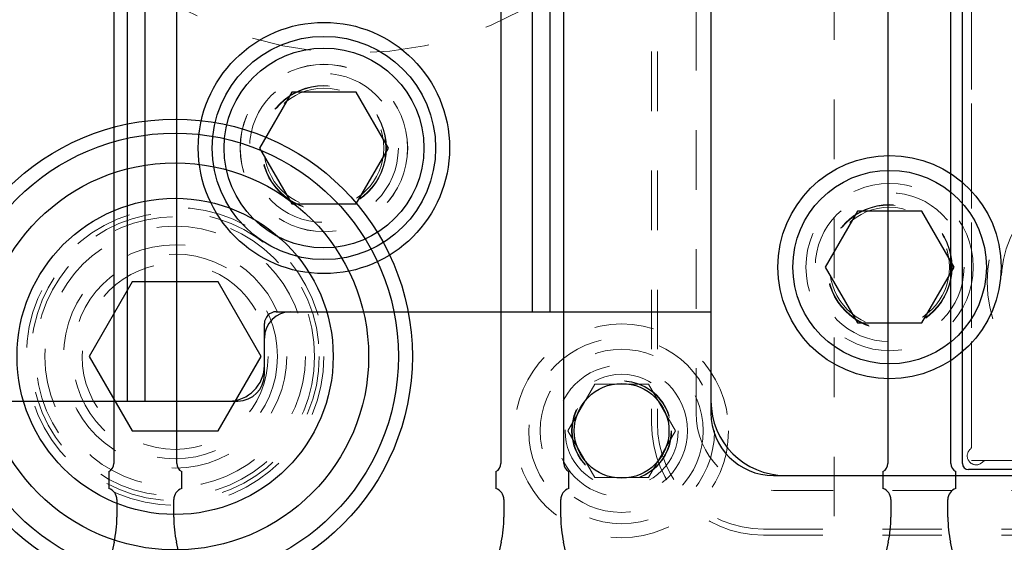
# Model space of a CAD drawing. Header units: inches. Extents: x 1802 to 2468, y -208 to -72.
# Tile 48 of 256: x 1812.799 to 1814.453, y -147.836 to -146.958. Entities that reach past the tile are written whole.
import ezdxf

# ---------------------------------------------------------------- set-up
doc = ezdxf.new("R2010")
doc.units = ezdxf.units.IN
doc.header["$LTSCALE"] = 0.5
doc.header["$MEASUREMENT"] = 0
doc.linetypes.add('HIDDEN', pattern=[0.225, 0.15, -0.075])
for name, color, linetype in [('APP-M-S', 30, 'Continuous'), ('DIE-M-S', 8, 'Continuous'), ('DIE-M-S3', 8, 'Continuous'), ('DSS-M-S', 53, 'Continuous'), ('DST-M-S', 53, 'Continuous'), ('PAD-M-S', 135, 'Continuous'), ('PUN-M-S2', 1, 'Continuous'), ('ST1-M-S', 193, 'Continuous'), ('SVD-M-S', 8, 'Continuous'), ('SVE-M-S', 8, 'Continuous'), ('SVF-M-S', 8, 'Continuous')]:
    doc.layers.add(name, color=color, linetype=linetype)

msp = doc.modelspace()

# ---------------------------------------------------------------- linework, layer by layer
at = {"layer": 'APP-M-S', "linetype": 'Continuous', "lineweight": 25}
for p, q in [((1812.95703, -146.62375), (1812.95703, -147.70375)), ((1813.0627, -147.70375), (1813.0627, -146.62375)), ((1813.60703, -146.62375), (1813.60703, -147.70375)), ((1813.7127, -147.70375), (1813.7127, -146.62375)), ((1814.25703, -146.62375), (1814.25703, -147.70375)), ((1814.3627, -147.70375), (1814.3627, -146.62375)), ((1812.94877, -147.71716), (1812.94877, -147.74553)), ((1813.07097, -147.74553), (1813.07097, -147.71716)), ((1813.59877, -147.71716), (1813.59877, -147.74553)), ((1813.72097, -147.74553), (1813.72097, -147.71716)), ((1814.24877, -147.71716), (1814.24877, -147.74553)), ((1814.37097, -147.74553), (1814.37097, -147.71716)), ((1812.96203, -147.76436), (1812.96203, -147.79387)), ((1813.0577, -147.79387), (1813.0577, -147.76436)), ((1813.61203, -147.76436), (1813.61203, -147.79387)), ((1813.7077, -147.79387), (1813.7077, -147.76436)), ((1814.26203, -147.76436), (1814.26203, -147.79387)), ((1814.3577, -147.79387), (1814.3577, -147.76436)), ((1812.9575, -147.83606), (1812.91924, -148.01188)), ((1813.1005, -148.01188), (1813.06224, -147.83606)), ((1813.6075, -147.83606), (1813.56924, -148.01188)), ((1813.7505, -148.01188), (1813.71224, -147.83606)), ((1814.2575, -147.83606), (1814.21924, -148.01188)), ((1814.4005, -148.01188), (1814.36224, -147.83606))]:
    msp.add_line(p, q, dxfattribs=at)
for centre, radius, start, end in [((1812.94203, -147.70375), 0.015, 296.66793, 0), ((1813.0777, -147.70375), 0.015, 180, 243.33207), ((1813.59203, -147.70375), 0.015, 296.66793, 0), ((1813.7277, -147.70375), 0.015, 180, 243.33207), ((1814.24203, -147.70375), 0.015, 296.66793, 0), ((1814.3777, -147.70375), 0.015, 180, 243.33207), ((1812.94203, -147.76436), 0.02, 0, 70.32928), ((1813.0777, -147.76436), 0.02, 109.67072, 180), ((1813.59203, -147.76436), 0.02, 0, 70.32928), ((1813.7277, -147.76436), 0.02, 109.67072, 180), ((1814.24203, -147.76436), 0.02, 0, 70.32928), ((1814.3777, -147.76436), 0.02, 109.67072, 180), ((1812.76361, -147.79387), 0.19843, 347.72299, 0), ((1813.25613, -147.79387), 0.19843, 180, 192.27701), ((1813.41361, -147.79387), 0.19843, 347.72299, 0), ((1813.90613, -147.79387), 0.19843, 180, 192.27701), ((1814.06361, -147.79387), 0.19843, 347.72299, 0), ((1814.55613, -147.79387), 0.19843, 180, 192.27701)]:
    msp.add_arc(centre, radius, start, end, dxfattribs=at)
at = {"layer": 'DIE-M-S', "linetype": 'Continuous', "lineweight": 25}
for p, q in [((1813.00987, -147.59887), (1813.00987, -146.57848)), ((1812.97987, -147.59887), (1812.97987, -146.59137)), ((1813.65987, -147.44887), (1813.65987, -146.86137)), ((1813.68987, -147.44887), (1813.68987, -146.86137)), ((1813.95987, -146.91137), (1813.95987, -147.44887)), ((1813.22987, -147.44887), (1813.65987, -147.44887)), ((1813.25434, -147.44887), (1813.95987, -147.44887)), ((1813.95987, -147.44887), (1813.95987, -147.61887)), ((1813.20987, -147.53887), (1813.20987, -147.46887)), ((1813.20987, -147.5544), (1813.20987, -147.49334)), ((1812.75434, -147.59887), (1813.1654, -147.59887)), ((1813.00987, -147.59887), (1813.14987, -147.59887)), ((1814.06487, -147.72387), (1816.25987, -147.72387))]:
    msp.add_line(p, q, dxfattribs=at)
msp.add_circle((1813.30987, -147.17387), 0.211, dxfattribs=at)
at = {"layer": 'DIE-M-S', "linetype": 'HIDDEN', "lineweight": 18}
msp.add_circle((1813.30987, -147.17387), 0.1405, dxfattribs=at)
at = {"layer": 'DIE-M-S', "linetype": 'Continuous', "lineweight": 25}
for centre, radius, start, end in [((1813.22987, -147.46887), 0.02, 90, 180), ((1813.25434, -147.49334), 0.04447, 90, 180), ((1813.14987, -147.53887), 0.06, 270, 0), ((1813.1654, -147.5544), 0.04447, 270, 0), ((1814.06487, -147.61887), 0.105, 180, 270)]:
    msp.add_arc(centre, radius, start, end, dxfattribs=at)
at = {"layer": 'DIE-M-S3', "linetype": 'HIDDEN', "lineweight": 18}
for p, q in [((1813.86987, -145.41187), (1813.86987, -147.63587)), ((1813.93487, -146.74387), (1813.93487, -147.61887)), ((1814.06487, -147.74887), (1816.26487, -147.74887)), ((1814.04787, -147.81387), (1816.24687, -147.81387))]:
    msp.add_line(p, q, dxfattribs=at)
for centre, radius in [((1813.30987, -147.17387), 0.1005), ((1814.25987, -147.37387), 0.1405), ((1814.25987, -147.37387), 0.1405)]:
    msp.add_circle(centre, radius, dxfattribs=at)
at = {"layer": 'DIE-M-S3', "linetype": 'Continuous', "lineweight": 25}
msp.add_arc((1814.08487, -147.59887), 0.125, 180, 270, dxfattribs=at)
msp.add_arc((1814.08487, -147.59887), 0.125, 180, 270, dxfattribs=at)
at = {"layer": 'DIE-M-S3', "linetype": 'HIDDEN', "lineweight": 18}
for centre, radius in [((1814.06487, -147.61887), 0.13), ((1814.04787, -147.63587), 0.178)]:
    msp.add_arc(centre, radius, 180, 270, dxfattribs=at)
at = {"layer": 'DSS-M-S', "linetype": 'HIDDEN', "lineweight": 18}
for p, q in [((1813.85987, -145.41187), (1813.85987, -147.63587)), ((1814.04787, -147.82387), (1816.24687, -147.82387))]:
    msp.add_line(p, q, dxfattribs=at)
for centre, radius in [((1813.30987, -147.17387), 0.14062), ((1814.25987, -147.37387), 0.1005)]:
    msp.add_circle(centre, radius, dxfattribs=at)
msp.add_arc((1814.04787, -147.63587), 0.188, 180, 270, dxfattribs=at)
at = {"layer": 'DST-M-S', "linetype": 'Continuous', "lineweight": 25}
for radius in [0.3985, 0.2655]:
    msp.add_circle((1813.05987, -147.52387), radius, dxfattribs=at)
at = {"layer": 'PAD-M-S', "linetype": 'HIDDEN', "lineweight": 18}
for p, q in [((1814.39737, -147.67568), (1814.39737, -146.72206)), ((1814.84918, -147.69887), (1814.42056, -147.69887))]:
    msp.add_line(p, q, dxfattribs=at)
for centre, radius, start, end in [((1814.40529, -147.69095), 0.015, 130.23918, 319.76082), ((1814.39237, -147.67568), 0.005, 310.23918, 0), ((1814.42056, -147.70387), 0.005, 90, 139.76082)]:
    msp.add_arc(centre, radius, start, end, dxfattribs=at)
at = {"layer": 'PUN-M-S2', "linetype": 'HIDDEN', "lineweight": 18}
for p, q in [((1814.39737, -146.69887), (1814.39737, -147.69887)), ((1814.39737, -147.69887), (1814.87237, -147.69887))]:
    msp.add_line(p, q, dxfattribs=at)
msp.add_circle((1814.63487, -147.39887), 0.211, dxfattribs=at)
at = {"layer": 'ST1-M-S', "linetype": 'Continuous', "lineweight": 25}
for p, q in [((1814.38237, -147.70387), (1814.38237, -146.69387)), ((1814.87737, -147.71387), (1814.39237, -147.71387))]:
    msp.add_line(p, q, dxfattribs=at)
at = {"layer": 'ST1-M-S', "linetype": 'HIDDEN', "lineweight": 18}
for centre, radius in [((1813.05987, -147.52387), 0.21875), ((1813.05987, -147.52387), 0.15625), ((1813.80987, -147.64887), 0.1795), ((1813.80987, -147.64887), 0.1105)]:
    msp.add_circle(centre, radius, dxfattribs=at)
at = {"layer": 'ST1-M-S', "linetype": 'Continuous', "lineweight": 25}
msp.add_circle((1813.80987, -147.64887), 0.0795, dxfattribs=at)
msp.add_arc((1814.39237, -147.70387), 0.01, 180, 270, dxfattribs=at)
at = {"layer": 'SVD-M-S', "linetype": 'HIDDEN', "lineweight": 18}
msp.add_line((1814.16695, -148.39237), (1814.16695, -146.42387), dxfattribs=at)
at = {"layer": 'SVD-M-S', "linetype": 'Continuous', "lineweight": 25}
for p, q in [((1813.25574, -147.08012), (1813.20162, -147.17387)), ((1813.36399, -147.08012), (1813.25574, -147.08012)), ((1813.41812, -147.17387), (1813.36399, -147.08012)), ((1813.20162, -147.17387), (1813.25574, -147.26762)), ((1813.36399, -147.26762), (1813.41812, -147.17387)), ((1813.25574, -147.26762), (1813.36399, -147.26762)), ((1814.20574, -147.28012), (1814.15162, -147.37387)), ((1814.31399, -147.28012), (1814.20574, -147.28012)), ((1814.36812, -147.37387), (1814.31399, -147.28012)), ((1814.15162, -147.37387), (1814.20574, -147.46762)), ((1814.31399, -147.46762), (1814.36812, -147.37387)), ((1814.20574, -147.46762), (1814.31399, -147.46762))]:
    msp.add_line(p, q, dxfattribs=at)
at = {"layer": 'SVD-M-S', "linetype": 'HIDDEN', "lineweight": 18}
for centre, radius in [((1813.35987, -146.42387), 0.59055), ((1813.30987, -147.17387), 0.125), ((1813.30987, -147.17387), 0.10497), ((1813.30987, -147.17387), 0.1047), ((1813.30987, -147.17387), 0.10418), ((1814.25987, -147.37387), 0.125), ((1814.25987, -147.37387), 0.10497), ((1814.25987, -147.37387), 0.1047), ((1814.25987, -147.37387), 0.10418)]:
    msp.add_circle(centre, radius, dxfattribs=at)
at = {"layer": 'SVD-M-S', "linetype": 'Continuous', "lineweight": 25}
for centre, radius in [((1813.30987, -147.17387), 0.1875), ((1813.30987, -147.17387), 0.16781), ((1814.25987, -147.37387), 0.1875), ((1814.25987, -147.37387), 0.1625)]:
    msp.add_circle(centre, radius, dxfattribs=at)
at = {"layer": 'SVE-M-S', "linetype": 'Continuous', "lineweight": 25}
for p, q in [((1812.9877, -147.39887), (1812.91553, -147.52387)), ((1813.13204, -147.39887), (1812.9877, -147.39887)), ((1813.20421, -147.52387), (1813.13204, -147.39887)), ((1812.91553, -147.52387), (1812.9877, -147.64887)), ((1813.13204, -147.64887), (1813.20421, -147.52387)), ((1812.9877, -147.64887), (1813.13204, -147.64887))]:
    msp.add_line(p, q, dxfattribs=at)
at = {"layer": 'SVE-M-S', "linetype": 'HIDDEN', "lineweight": 18}
for p, q in [((1813.71966, -147.64887), (1813.76476, -147.57074)), ((1813.76476, -147.57074), (1813.85497, -147.57074)), ((1813.85497, -147.57074), (1813.90008, -147.64887)), ((1813.76476, -147.72699), (1813.71966, -147.64887)), ((1813.90008, -147.64887), (1813.85497, -147.72699)), ((1813.85497, -147.72699), (1813.76476, -147.72699))]:
    msp.add_line(p, q, dxfattribs=at)
at = {"layer": 'SVE-M-S', "linetype": 'Continuous', "lineweight": 25}
for radius in [0.375, 0.325]:
    msp.add_circle((1813.05987, -147.52387), radius, dxfattribs=at)
at = {"layer": 'SVE-M-S', "linetype": 'HIDDEN', "lineweight": 18}
for centre, radius in [((1813.05987, -147.52387), 0.25), ((1813.05987, -147.52387), 0.24219), ((1813.05987, -147.52387), 0.23438), ((1813.05987, -147.52387), 0.1875), ((1813.05987, -147.52387), 0.17188), ((1813.80987, -147.64887), 0.156), ((1813.80987, -147.64887), 0.137), ((1813.80987, -147.64887), 0.095), ((1813.80987, -147.64887), 0.08397), ((1813.80987, -147.64887), 0.0837), ((1813.80987, -147.64887), 0.08318)]:
    msp.add_circle(centre, radius, dxfattribs=at)
at = {"layer": 'SVF-M-S', "linetype": 'HIDDEN', "lineweight": 18}
msp.add_circle((1814.63487, -147.39887), 0.1875, dxfattribs=at)

doc.saveas('drawing.dxf')
